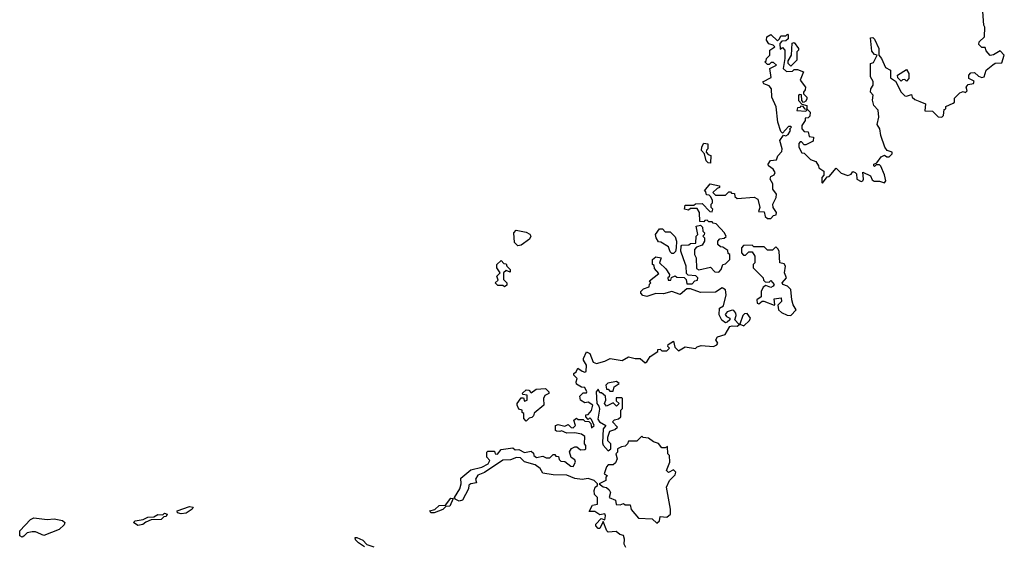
# Model space of a CAD drawing. Extents: x 2219101 to 2444320, y 201258 to 358766.
# Tile 163 of 256: x 2270190 to 2276070, y 341289 to 344427. Entities that reach past the tile are written whole.
import ezdxf

# ---------------------------------------------------------------- set-up
doc = ezdxf.new("R2010")
doc.units = 0

msp = doc.modelspace()

# ---------------------------------------------------------------- linework, layer by layer
at = {"layer": '0CON10XD'}
for points in [[(2275565, 343937.5), (2275600, 343925), (2275595, 343882.5), (2275641.7, 343881.7), (2275675, 343846.7), (2275697.5, 343845), (2275706.7, 343855), (2275710, 343890), (2275720, 343895), (2275721.7, 343908.3), (2275765, 343927.5), (2275772.5, 343935), (2275771.7, 343958.3), (2275805, 343990), (2275825, 343997.5), (2275837.5, 343992.5), (2275847.5, 344002.5), (2275842.5, 344025), (2275855, 344040), (2275886.7, 344045), (2275890, 344060), (2275857.5, 344075), (2275857.5, 344095), (2275870.7, 344109.3), (2275891.7, 344111.7), (2275915, 344090), (2275935, 344082.5), (2275950, 344085), (2275962.5, 344125), (2276001.7, 344158.3), (2276015, 344167.5), (2276055, 344170), (2276070, 344215), (2276045, 344240), (2276005, 344216.7), (2275985, 344213.3), (2275961.7, 344241.7), (2275955, 344260), (2275935, 344260), (2275918.3, 344278.3), (2275920, 344295), (2275952.5, 344325), (2275953, 344383), (2275947.5, 344395), (2275942.5, 344475)], [(2273565, 341937.5), (2273545, 341952.5), (2273505, 341960), (2273458.3, 341958.3), (2273425, 341972.5), (2273415, 341967.5), (2273395, 341970), (2273390, 341975), (2273390, 342005), (2273405, 342010), (2273445, 342000), (2273465, 342010), (2273483, 341993), (2273495, 341990), (2273510, 342005), (2273500, 342035), (2273515, 342047.5), (2273525, 342040), (2273555, 342040), (2273565, 342030), (2273588.3, 342028.3), (2273600, 342015), (2273605, 341990), (2273620, 342005), (2273605, 342040), (2273595, 342050), (2273585, 342040), (2273570, 342055), (2273571.7, 342068.3), (2273585, 342070), (2273605, 342093.3), (2273613.3, 342125), (2273585, 342142.5), (2273565, 342140), (2273540, 342155), (2273535, 342180), (2273555, 342200), (2273575, 342200), (2273577.5, 342205), (2273565, 342230), (2273545, 342232.5), (2273515, 342250), (2273512.5, 342265), (2273520, 342285), (2273500, 342305), (2273500, 342315), (2273512.5, 342325), (2273523, 342347), (2273548.3, 342328.3), (2273565, 342322.5), (2273573.3, 342326.7), (2273575.6, 342365), (2273556.2, 342395), (2273556.2, 342405), (2273575, 342443.3), (2273595, 342433.3), (2273615, 342382.5), (2273634.5, 342374.5), (2273685, 342387.5), (2273716.4, 342403.6), (2273787.4, 342392.6), (2273825.9, 342414.1), (2273865, 342404), (2273895, 342404.2), (2273925, 342378), (2273935.6, 342384.4), (2273954.3, 342415.7), (2274000, 342445), (2274001.7, 342458.3), (2274015, 342460), (2274025, 342450), (2274055, 342450), (2274070, 342465), (2274060, 342475), (2274061.7, 342488.3), (2274095, 342507.5), (2274101.7, 342471.7), (2274125, 342450), (2274165, 342473.3), (2274225, 342464), (2274236, 342474), (2274259.3, 342480.7), (2274333.6, 342476.4), (2274352.5, 342485), (2274360, 342495), (2274347.5, 342515), (2274357, 342533), (2274403, 342547), (2274430, 342595), (2274445, 342600), (2274475, 342597.5), (2274490, 342610), (2274515, 342600), (2274549.3, 342630.7), (2274553.3, 342645), (2274535, 342672.5), (2274519.3, 342670.7), (2274509.3, 342660.7), (2274490, 342610), (2274485, 342610), (2274460, 342635), (2274469.3, 342660.7), (2274467.5, 342675), (2274455, 342690), (2274445, 342692.5), (2274415, 342682.5), (2274403, 342667), (2274410, 342655), (2274430, 342645), (2274430, 342635), (2274415, 342620), (2274405, 342617.5), (2274383.6, 342633.6), (2274367.5, 342665), (2274370, 342705), (2274392.5, 342717.5), (2274408.8, 342785), (2274404.3, 342814.3), (2274385, 342826.2), (2274345, 342800), (2274255, 342798.8), (2274195, 342820), (2274175, 342820), (2274135, 342786.7), (2274085, 342803.3), (2274035, 342790), (2273988.3, 342791.7), (2273935, 342773.8), (2273910.7, 342780.7), (2273900, 342795), (2273900, 342805), (2273915, 342820), (2273948.3, 342831.7), (2273951.7, 342848.3), (2273960, 342855), (2273951.7, 342868.3), (2274007.5, 342912.5), (2273981.7, 342941.7), (2273978.3, 342958.3), (2273970, 342965), (2273970, 342995), (2273988.3, 343011.7), (2274020, 343005), (2274010, 342975), (2274049.3, 342939.3), (2274070, 342905), (2274068.3, 342891.7), (2274060, 342885), (2274061.7, 342871.7), (2274078.3, 342871.7), (2274081.7, 342888.3), (2274105, 342897.5), (2274115, 342890), (2274158.3, 342888.3), (2274170, 342875), (2274175, 342850), (2274205, 342850), (2274221.7, 342868.3), (2274238.3, 342871.7), (2274240, 342885), (2274227, 342897), (2274182.5, 342902.5), (2274171.7, 342911.7), (2274170, 342955), (2274155, 343000), (2274137.5, 343045), (2274140, 343075), (2274145, 343080), (2274187, 343083), (2274195, 343090), (2274228.3, 343091.7), (2274230, 343135), (2274240, 343145), (2274230, 343195), (2274255, 343200), (2274268.3, 343188.3), (2274270, 343165), (2274280, 343155), (2274278.3, 343141.7), (2274270, 343135), (2274280, 343125), (2274280, 343105), (2274265, 343080), (2274231.7, 343068.3), (2274220, 343055), (2274220, 343025), (2274230, 343005), (2274231.7, 342941.7), (2274245, 342932.5), (2274315, 342950), (2274341.7, 342921.7), (2274365, 342920), (2274380, 342935), (2274390, 342965), (2274405, 342970), (2274430, 342995), (2274430, 343025), (2274421.7, 343031.7), (2274418.3, 343048.3), (2274388.3, 343068.3), (2274375, 343070), (2274360, 343085), (2274360, 343105), (2274371.7, 343118.3), (2274397, 343123), (2274408.3, 343131.7), (2274400, 343155), (2274348.3, 343208.3), (2274331.7, 343211.7), (2274325, 343220), (2274305, 343220), (2274295, 343230), (2274281.7, 343228.3), (2274275, 343220), (2274251.7, 343221.7), (2274250, 343275), (2274235, 343300), (2274195, 343300), (2274185, 343290), (2274160, 343295), (2274165, 343320), (2274215, 343320), (2274225, 343327.5), (2274265, 343330), (2274311.7, 343281.7), (2274325, 343280), (2274330, 343295), (2274320, 343305), (2274320, 343325), (2274327, 343333), (2274327, 343347), (2274318.3, 343368.3), (2274308.3, 343378.3), (2274291.7, 343381.7), (2274288.3, 343398.3), (2274280, 343405), (2274312.5, 343447.5), (2274370, 343435), (2274370, 343425), (2274355, 343420), (2274330, 343395), (2274345, 343380), (2274405, 343380), (2274425, 343400), (2274435, 343400), (2274441.7, 343391.7), (2274458.3, 343388.3), (2274461.7, 343371.7), (2274475, 343360), (2274577, 343367), (2274597.5, 343355), (2274610, 343305), (2274601.7, 343281.7), (2274635, 343280), (2274641.7, 343251.7), (2274655, 343240), (2274675, 343240), (2274691.7, 343258.3), (2274708.3, 343261.7), (2274710, 343275), (2274690, 343305), (2274687.5, 343325), (2274707.5, 343365), (2274710, 343385), (2274687.5, 343415), (2274687, 343447), (2274672.5, 343475), (2274675, 343490), (2274695, 343500), (2274702.5, 343515), (2274690, 343535), (2274662.5, 343555), (2274660, 343565), (2274673, 343587), (2274709.3, 343590.7), (2274717.5, 343615), (2274740.7, 343639.3), (2274743.3, 343655), (2274730, 343705), (2274751.7, 343738.3), (2274765, 343732.5), (2274779.3, 343740.7), (2274792.5, 343765), (2274790, 343775), (2274800, 343785), (2274795, 343790), (2274781.7, 343788.3), (2274745, 343750), (2274735, 343760), (2274717.5, 343815), (2274707, 343907), (2274682.5, 343965), (2274680, 344015), (2274665, 344032.5), (2274633.6, 344043.6), (2274627.5, 344055), (2274678.3, 344081.7), (2274670, 344135), (2274710, 344155), (2274691.7, 344171.7), (2274678.3, 344171.7), (2274665, 344160), (2274655, 344160), (2274640, 344175), (2274648.3, 344181.7), (2274650, 344195), (2274670, 344215), (2274670, 344245), (2274700, 344265), (2274690, 344275), (2274663.6, 344283.6), (2274650, 344305), (2274652.5, 344325), (2274675, 344337.5), (2274715, 344300), (2274728.3, 344311.7), (2274735, 344330), (2274765, 344330), (2274775, 344340), (2274780, 344335), (2274778.3, 344311.7), (2274765, 344300), (2274741.7, 344298.3), (2274730, 344285), (2274731.7, 344251.7), (2274745, 344260), (2274760, 344245), (2274760, 344195), (2274750, 344135), (2274768.3, 344118.3), (2274805, 344120), (2274815, 344130), (2274835, 344130), (2274870, 344115), (2274850, 344065), (2274882.5, 344025), (2274881.7, 344008.3), (2274870, 343995), (2274870, 343985), (2274890, 343965), (2274890, 343955), (2274885, 343940), (2274871.7, 343931.7), (2274860, 343945), (2274858.3, 343978.3), (2274845, 343980), (2274840, 343975), (2274840, 343945), (2274861.7, 343921.7), (2274890, 343915), (2274890, 343890), (2274881.7, 343891.7), (2274868.3, 343908.3), (2274855, 343910), (2274848.3, 343901.7), (2274835, 343900), (2274830, 343885), (2274885, 343880), (2274895, 343890), (2274910, 343875), (2274908.3, 343851.7), (2274898.3, 343841.7), (2274881.7, 343838.3), (2274880, 343825), (2274860, 343795), (2274860, 343775), (2274875, 343760), (2274898.3, 343758.3), (2274905, 343730), (2274930, 343725), (2274928.3, 343701.7), (2274885, 343680), (2274875, 343680), (2274858.3, 343698.3), (2274851.7, 343698.3), (2274843, 343687), (2274842.5, 343665), (2274861.7, 343631.7), (2274875, 343630), (2274911.7, 343591.7), (2274945, 343580), (2274960, 343555), (2274961.7, 343541.7), (2274991.7, 343521.7), (2274991.7, 343498.3), (2274980, 343485), (2274980, 343455), (2274985, 343450), (2275011.7, 343488.3), (2275025, 343490), (2275065, 343540), (2275095, 343510), (2275135, 343496.7), (2275156.4, 343503.6), (2275165, 343520), (2275180, 343515), (2275187, 343507), (2275190, 343475), (2275215, 343460), (2275225.9, 343464.1), (2275230, 343475), (2275225, 343517.5), (2275270, 343495), (2275281.7, 343471.7), (2275293, 343463), (2275325, 343463.3), (2275355, 343452.5), (2275362.5, 343465), (2275355, 343500), (2275333, 343553), (2275325, 343560), (2275305, 343560), (2275295, 343550), (2275290, 343555), (2275290, 343565), (2275308.3, 343571.7), (2275335, 343607.5), (2275355, 343617.5), (2275368.3, 343608.3), (2275381.7, 343608.3), (2275400, 343625), (2275400, 343635), (2275370, 343645), (2275357.5, 343665), (2275333.6, 343736.4), (2275327.5, 343775), (2275310.7, 343800.7), (2275320, 343845), (2275317, 343887), (2275290, 343915), (2275283.6, 343946.4), (2275287, 343977), (2275270, 343995), (2275272.5, 344015), (2275287.5, 344035), (2275287, 344057), (2275270, 344085), (2275270, 344165), (2275288.3, 344171.7), (2275310, 344215), (2275295, 344220), (2275278.3, 344238.3), (2275271.7, 344318.3), (2275285, 344320), (2275295, 344310), (2275320, 344255), (2275320, 344215), (2275336, 344196), (2275360.7, 344140.7), (2275390, 344125), (2275390.5, 344080.5), (2275420.7, 344060.7), (2275453.8, 343995), (2275475, 343972.5), (2275485, 343970), (2275515, 343980), (2275520, 343965), (2275535, 343950), (2275565, 343937.5)], [(2274795, 344150), (2274780, 344165), (2274778.3, 344181.7), (2274800, 344215), (2274803, 344287), (2274815, 344290), (2274840, 344255), (2274840, 344245), (2274830, 344235), (2274830, 344185), (2274795, 344150)], [(2275485, 344060), (2275475, 344070), (2275461.7, 344068.3), (2275455, 344060), (2275435, 344080), (2275432.5, 344095), (2275485, 344130), (2275500, 344105), (2275500, 344075), (2275485, 344060)], [(2274315, 343570), (2274301.7, 343571.7), (2274290, 343585), (2274280, 343625), (2274262.5, 343645), (2274263, 343667), (2274275, 343690), (2274300, 343685), (2274300, 343655), (2274291.7, 343648.3), (2274290, 343635), (2274301.7, 343621.7), (2274317, 343617), (2274315, 343570)], [(2273165, 343076.7), (2273145.9, 343095.9), (2273140, 343155), (2273155, 343170), (2273215, 343157.5), (2273236.4, 343146.4), (2273243.3, 343135), (2273233.9, 343116.1), (2273185, 343081.2), (2273165, 343076.7)], [(2274095, 343030), (2274085, 343030), (2274075, 343040), (2274065, 343070), (2274018.3, 343098.3), (2274005, 343100), (2273990, 343125), (2273987.5, 343145), (2274011.7, 343178.3), (2274028.3, 343178.3), (2274045, 343160), (2274075, 343160), (2274105, 343130), (2274112.5, 343105), (2274110, 343065), (2274107, 343043), (2274095, 343030)], [(2274795, 342660), (2274827.5, 342695), (2274810, 342725), (2274801.2, 342755), (2274795.9, 342815.9), (2274776.1, 342836.1), (2274747.5, 342845), (2274743.3, 342855), (2274770, 342885), (2274756.7, 342915), (2274762.5, 342955), (2274755, 342970), (2274730, 342975), (2274726.2, 343045), (2274718.3, 343058.3), (2274705, 343070), (2274685, 343050), (2274655, 343050), (2274635, 343070), (2274575, 343070), (2274565, 343080), (2274511.7, 343078.3), (2274500, 343065), (2274500, 343035), (2274511.7, 343021.7), (2274525, 343020), (2274545, 343040), (2274565, 343040), (2274580, 343015), (2274580, 342975), (2274570, 342965), (2274570, 342945), (2274630, 342885), (2274631.7, 342871.7), (2274641.7, 342861.7), (2274665, 342860), (2274675, 342870), (2274696.4, 342846.4), (2274690, 342835), (2274675, 342827.5), (2274645, 342840), (2274630.7, 342829.3), (2274617.5, 342805), (2274617, 342773), (2274592.5, 342755), (2274593.9, 342733.9), (2274605, 342730), (2274623.3, 342746.7), (2274633, 342747), (2274695, 342722.5), (2274700, 342725), (2274695, 342760), (2274737, 342767), (2274740, 342745), (2274718.3, 342721.7), (2274722.5, 342695), (2274739.3, 342679.3), (2274773, 342663), (2274795, 342660)], [(2273085, 342832.5), (2273075, 342840), (2273045, 342840), (2273030, 342855), (2273048.3, 342871.7), (2273040, 342895), (2273060, 342915), (2273040, 342945), (2273040, 342965), (2273065, 342990), (2273081.7, 342971.7), (2273095, 342970), (2273100, 342955), (2273120, 342935), (2273120, 342920), (2273095, 342930), (2273080, 342915), (2273080, 342875), (2273100, 342855), (2273098.3, 342841.7), (2273085, 342832.5)], [(2273215, 342030), (2273200, 342045), (2273200, 342075), (2273191.7, 342081.7), (2273190, 342095), (2273171.7, 342101.7), (2273160, 342125), (2273160, 342135), (2273185, 342170), (2273198.3, 342168.3), (2273205, 342150), (2273220, 342155), (2273220, 342185), (2273195, 342190), (2273193, 342197), (2273215, 342217.5), (2273230, 342215), (2273245, 342200), (2273275, 342220), (2273330, 342225), (2273350, 342205), (2273350, 342195), (2273327, 342183), (2273317.5, 342165), (2273320, 342125), (2273261.7, 342078.3), (2273258.3, 342061.7), (2273248.3, 342051.7), (2273231.7, 342048.3), (2273215, 342030)], [(2273705, 341852.5), (2273720, 341865), (2273720, 341895), (2273703, 341913), (2273702.5, 341935), (2273715, 341970), (2273745, 341980), (2273760, 341995), (2273730, 342025), (2273741.7, 342038.3), (2273767, 342043), (2273780, 342055), (2273780, 342095), (2273790, 342105), (2273790, 342165), (2273785, 342170), (2273751.7, 342168.3), (2273751.7, 342151.7), (2273770, 342135), (2273755, 342120), (2273735, 342140), (2273695, 342120), (2273682.5, 342135), (2273690, 342155), (2273688.3, 342178.3), (2273665, 342200), (2273655, 342200), (2273645, 342220), (2273632.5, 342205), (2273637.5, 342135), (2273648.8, 342118.8), (2273651.7, 342101.7), (2273642.5, 342042.5), (2273653.3, 342025), (2273690, 342005), (2273674, 341985), (2273671.2, 341901.2), (2273675, 341887.5), (2273705, 341852.5)], [(2273735, 342210), (2273740, 342235), (2273770, 342255), (2273755, 342267.5), (2273703, 342257), (2273690, 342245), (2273695, 342220), (2273705, 342220), (2273715, 342210), (2273735, 342210)], [(2273810, 341275), (2273800, 341295), (2273802.5, 341325), (2273796.4, 341346.4), (2273773, 341353), (2273751.7, 341371.7), (2273705, 341367.5), (2273696.1, 341376.1), (2273675, 341430), (2273655, 341390), (2273645, 341390), (2273630, 341405), (2273630, 341415), (2273661.7, 341448.3), (2273685, 341440), (2273688.8, 341465), (2273685, 341477.5), (2273655, 341470), (2273625, 341490), (2273590, 341490), (2273611.7, 341528.3), (2273640, 341535), (2273640, 341575), (2273623, 341593), (2273620, 341615), (2273627.5, 341635), (2273640, 341645), (2273640, 341655), (2273620, 341675), (2273585, 341687.5), (2273548.3, 341681.7), (2273505, 341687.5), (2273457.3, 341707.3), (2273375, 341708.8), (2273315, 341720), (2273297.6, 341747.6), (2273268.3, 341768.3), (2273205, 341786.7), (2273180.7, 341810.7), (2273156.4, 341813.6), (2273121.7, 341798.3), (2273075, 341796.7), (2272966.1, 341723.9), (2272925, 341707.5), (2272913, 341683), (2272918.3, 341661.7), (2272883.6, 341656.4), (2272871.7, 341648.3), (2272870, 341625), (2272835, 341557.5), (2272815, 341552.5), (2272790, 341565), (2272787.5, 341575), (2272817.5, 341625), (2272826.7, 341655), (2272825, 341690), (2272885, 341740), (2272950, 341755), (2272987.5, 341775), (2272996.7, 341795), (2272980, 341815), (2272980, 341845), (2272985, 341850), (2273025, 341850), (2273030, 341835), (2273043, 341833), (2273065, 341860), (2273135, 341870), (2273148.3, 341858.3), (2273171.7, 341861.7), (2273205, 341842.5), (2273245, 341850), (2273258.3, 341838.3), (2273260, 341825), (2273277, 341813), (2273315, 341820), (2273335, 341810), (2273355, 341810), (2273375, 341830), (2273385, 341830), (2273391.7, 341821.7), (2273408.3, 341818.3), (2273411.7, 341801.7), (2273421.7, 341791.7), (2273445, 341790), (2273481.7, 341761.7), (2273495, 341760), (2273510, 341785), (2273505, 341800), (2273483.3, 341813.3), (2273473.6, 341846.4), (2273485, 341867.5), (2273505, 341877.5), (2273517, 341877), (2273538.3, 341858.3), (2273565, 341860), (2273570, 341865), (2273570, 341885), (2273562.5, 341895), (2273565, 341937.5)], [(2273995, 341420), (2274010, 341435), (2274015, 341460), (2274055, 341457.5), (2274076.7, 341475), (2274076.7, 341505), (2274052.5, 341635), (2274070, 341675), (2274105, 341710), (2274107.5, 341725), (2274095, 341740), (2274065, 341722.5), (2274052.5, 341735), (2274072.5, 341785), (2274070, 341825), (2274060, 341835), (2274058.3, 341878.3), (2274045, 341870), (2274025, 341870), (2274005, 341897.5), (2273975, 341907.5), (2273945, 341927.5), (2273913, 341933), (2273905, 341940), (2273875, 341910), (2273825, 341910), (2273820, 341895), (2273805, 341880), (2273783, 341877), (2273760, 341865), (2273760, 341845), (2273750, 341835), (2273757.5, 341805), (2273748.3, 341781.7), (2273735, 341770), (2273705, 341770), (2273695, 341757.5), (2273680, 341715), (2273697.5, 341705), (2273690, 341695), (2273690, 341675), (2273650, 341655), (2273675, 341637.5), (2273695, 341634), (2273709.4, 341619.4), (2273717.5, 341605), (2273711.2, 341575), (2273748.3, 341558.3), (2273751.7, 341531.7), (2273775, 341530), (2273795, 341537.5), (2273805, 341530), (2273835, 341530), (2273841.7, 341501.7), (2273885, 341450), (2273967, 341447), (2273995, 341420)], [(2272665, 341482.5), (2272645, 341482.5), (2272640, 341495), (2272668.3, 341501.7), (2272695, 341526.7), (2272732.5, 341527.5), (2272765, 341570), (2272778.3, 341568.3), (2272758.3, 341521.7), (2272735, 341520), (2272717, 341503), (2272665, 341482.5)], [(2271155, 341477.5), (2271133, 341483), (2271130, 341495), (2271205, 341520), (2271225, 341516.2), (2271220, 341505), (2271185, 341480), (2271155, 341477.5)], [(2270205, 341337.5), (2270190, 341345), (2270190, 341375), (2270255, 341442.5), (2270275, 341452.5), (2270355, 341443.3), (2270395, 341446.7), (2270445, 341437.5), (2270460, 341425), (2270455, 341410), (2270425, 341382.5), (2270335, 341347.5), (2270285, 341370), (2270265, 341370), (2270235, 341362.5), (2270215, 341342.5), (2270205, 341337.5)], [(2270895, 341407.5), (2270870, 341425), (2270880, 341435), (2270927.5, 341442.5), (2270955, 341456.7), (2270991.7, 341458.3), (2271015, 341472.5), (2271045, 341470), (2271055, 341480), (2271070, 341475), (2271065, 341460), (2271051.7, 341458.3), (2271035, 341442.5), (2270975, 341440), (2270942.5, 341427.5), (2270925, 341412.5), (2270895, 341407.5)], [(2272250, 341280), (2272212.8, 341302.8), (2272195, 341321.2), (2272193.3, 341335), (2272203.8, 341336.2), (2272238.7, 341318.7), (2272263.6, 341293.6), (2272305, 341278.8)]]:
    msp.add_lwpolyline(points, dxfattribs=at)

doc.saveas('drawing.dxf')
